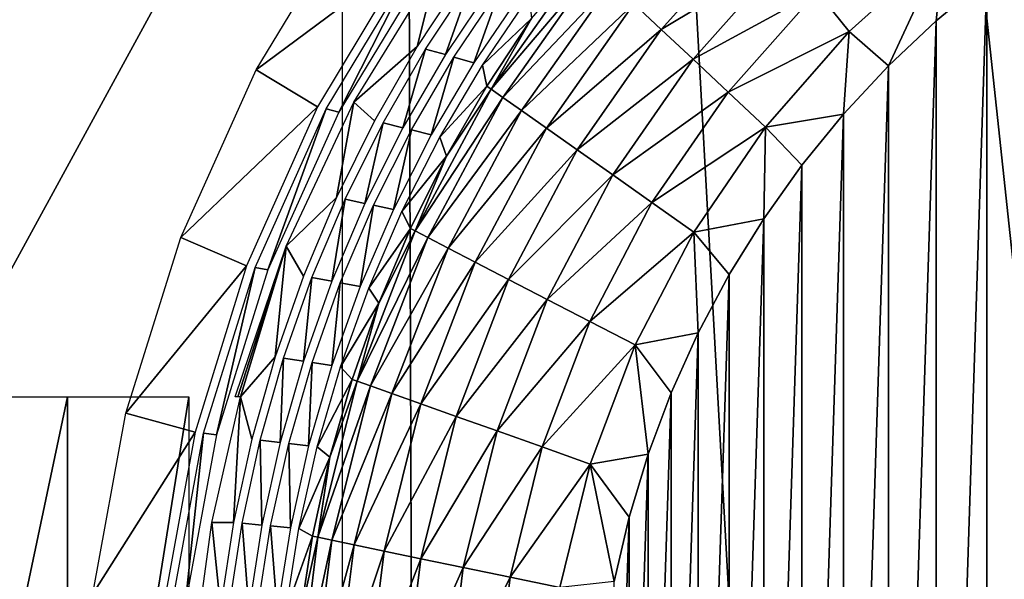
# Model space of a CAD drawing. Header units: millimetres. Extents: x -68 to 68, y 0 to 255.
# Tile 30 of 217: x -23.13 to -21.2, y 17.94 to 19.05. Entities that reach past the tile are written whole.
import ezdxf

# ---------------------------------------------------------------- set-up
doc = ezdxf.new("R2010")
doc.units = ezdxf.units.MM
doc.header["$LTSCALE"] = 41.718519
for name, color, linetype in [('5', 7, 'CONTINUOUS'), ('56', 7, 'CONTINUOUS'), ('74', 7, 'CONTINUOUS'), ('75', 7, 'CONTINUOUS'), ('77', 7, 'CONTINUOUS'), ('80', 7, 'CONTINUOUS')]:
    doc.layers.add(name, color=color, linetype=linetype)

msp = doc.modelspace()

# ---------------------------------------------------------------- linework, layer by layer
at = {"layer": '5', "color": 7, "linetype": 'Continuous', "true_color": 0xf5f5f5}
for points in [[(-22.4052, 30, 63.6731), (-25.4555, 30, 62.5162), (-22.303, 0.2869, 62.3328), (-22.4052, 30, 63.6731)], [(-22.303, 0.2869, 62.3328), (-25.4555, 30, 62.5162), (-23.826, 0.2869, 61.7666), (-22.303, 0.2869, 62.3328)], [(-19.3025, 30, 64.6812), (-22.4052, 30, 63.6731), (-19.2176, 0.2869, 63.352), (-19.3025, 30, 64.6812)], [(-19.2176, 0.2869, 63.352), (-22.4052, 30, 63.6731), (-20.7666, 0.2869, 62.8613), (-19.2176, 0.2869, 63.352)], [(-20.7666, 0.2869, 62.8613), (-22.4052, 30, 63.6731), (-22.303, 0.2869, 62.3328), (-20.7666, 0.2869, 62.8613)]]:
    msp.add_3dface(points, dxfattribs=at)
at = {"layer": '56', "linetype": 'Continuous'}
for points in [[(-27, 11.5, -69.5), (-26, 27, -69.5), (-22.5, 19.75, -69.5), (-27, 11.5, -69.5)], [(-22.5, 14.75, -69.5), (-27, 11.5, -69.5), (-22.5, 19.75, -69.5), (-22.5, 14.75, -69.5)]]:
    msp.add_3dface(points, dxfattribs=at)
at = {"layer": '74', "color": 7, "linetype": 'Continuous'}
for points in [[(-21.2301, 19.1266, -101.4), (-21.1251, 19.2025, -101.4), (-21.2301, 15.9798, -101.4), (-21.2301, 19.1266, -101.4)], [(-21.2301, 15.9798, -101.4), (-21.1251, 19.2025, -101.4), (-21.1251, 15.9039, -101.4), (-21.2301, 15.9798, -101.4)], [(-21.33, 19.0439, -101.4), (-21.2301, 19.1266, -101.4), (-21.33, 16.0625, -101.4), (-21.33, 19.0439, -101.4)], [(-21.33, 16.0625, -101.4), (-21.2301, 19.1266, -101.4), (-21.2301, 15.9798, -101.4), (-21.33, 16.0625, -101.4)], [(-21.4243, 18.955, -101.4), (-21.33, 19.0439, -101.4), (-21.4243, 16.1514, -101.4), (-21.4243, 18.955, -101.4)], [(-21.4243, 16.1514, -101.4), (-21.33, 19.0439, -101.4), (-21.33, 16.0625, -101.4), (-21.4243, 16.1514, -101.4)], [(-21.5125, 18.8601, -101.4), (-21.4243, 18.955, -101.4), (-21.5125, 16.2462, -101.4), (-21.5125, 18.8601, -101.4)], [(-21.5125, 16.2462, -101.4), (-21.4243, 18.955, -101.4), (-21.4243, 16.1514, -101.4), (-21.5125, 16.2462, -101.4)], [(-21.5945, 18.7596, -101.4), (-21.5125, 18.8601, -101.4), (-21.5945, 16.3467, -101.4), (-21.5945, 18.7596, -101.4)], [(-21.5945, 16.3467, -101.4), (-21.5125, 18.8601, -101.4), (-21.5125, 16.2462, -101.4), (-21.5945, 16.3467, -101.4)], [(-21.6697, 18.6541, -101.4), (-21.5945, 18.7596, -101.4), (-21.6697, 16.4523, -101.4), (-21.6697, 18.6541, -101.4)], [(-21.6697, 16.4523, -101.4), (-21.5945, 18.7596, -101.4), (-21.5945, 16.3467, -101.4), (-21.6697, 16.4523, -101.4)], [(-21.7378, 18.5439, -101.4), (-21.6697, 18.6541, -101.4), (-21.7378, 16.5625, -101.4), (-21.7378, 18.5439, -101.4)], [(-21.7378, 16.5625, -101.4), (-21.6697, 18.6541, -101.4), (-21.6697, 16.4523, -101.4), (-21.7378, 16.5625, -101.4)], [(-21.7987, 18.4294, -101.4), (-21.7378, 18.5439, -101.4), (-21.7987, 16.677, -101.4), (-21.7987, 18.4294, -101.4)], [(-21.7987, 16.677, -101.4), (-21.7378, 18.5439, -101.4), (-21.7378, 16.5625, -101.4), (-21.7987, 16.677, -101.4)], [(-21.852, 18.3113, -101.4), (-21.7987, 18.4294, -101.4), (-21.852, 16.7951, -101.4), (-21.852, 18.3113, -101.4)], [(-21.852, 16.7951, -101.4), (-21.7987, 18.4294, -101.4), (-21.7987, 16.677, -101.4), (-21.852, 16.7951, -101.4)], [(-21.8974, 18.1899, -101.4), (-21.852, 18.3113, -101.4), (-21.8974, 16.9165, -101.4), (-21.8974, 18.1899, -101.4)], [(-21.8974, 16.9165, -101.4), (-21.852, 18.3113, -101.4), (-21.852, 16.7951, -101.4), (-21.8974, 16.9165, -101.4)], [(-21.9349, 18.0658, -101.4), (-21.8974, 18.1899, -101.4), (-21.9349, 17.0405, -101.4), (-21.9349, 18.0658, -101.4)], [(-21.9349, 17.0405, -101.4), (-21.8974, 18.1899, -101.4), (-21.8974, 16.9165, -101.4), (-21.9349, 17.0405, -101.4)], [(-21.9642, 17.9396, -101.4), (-21.9349, 18.0658, -101.4), (-21.9642, 17.1667, -101.4), (-21.9642, 17.9396, -101.4)], [(-21.9642, 17.1667, -101.4), (-21.9349, 18.0658, -101.4), (-21.9349, 17.0405, -101.4), (-21.9642, 17.1667, -101.4)]]:
    msp.add_3dface(points, dxfattribs=at)
at = {"layer": '75', "color": 7, "linetype": 'Continuous'}
for points in [[(-22.669, 18.9473, -71.4), (-22.4816, 19.2575, -71.4), (-22.3716, 19.1685, -81.5), (-22.669, 18.9473, -71.4)], [(-22.5481, 18.8743, -81.5), (-22.669, 18.9473, -71.4), (-22.3716, 19.1685, -81.5), (-22.5481, 18.8743, -81.5)], [(-22.5313, 18.8703, -82.7), (-22.3548, 19.1633, -82.7), (-22.5061, 18.8642, -84.5), (-22.5313, 18.8703, -82.7)], [(-22.5061, 18.8642, -84.5), (-22.3548, 19.1633, -82.7), (-22.3297, 19.1555, -84.5), (-22.5061, 18.8642, -84.5)], [(-22.3129, 19.1502, -85.7), (-22.3524, 18.993, -89.5), (-22.4769, 18.8833, -85.7), (-22.3129, 19.1502, -85.7)], [(-22.2599, 19.1335, -89.5), (-22.3524, 18.993, -89.5), (-22.3129, 19.1502, -85.7), (-22.2599, 19.1335, -89.5)], [(-22.2431, 19.1282, -90.7), (-22.2965, 18.9772, -93.5), (-22.3356, 18.9883, -90.7), (-22.2431, 19.1282, -90.7)], [(-22.204, 19.1158, -93.5), (-22.2965, 18.9772, -93.5), (-22.2431, 19.1282, -90.7), (-22.204, 19.1158, -93.5)], [(-22.1873, 19.1104, -94.7), (-22.2406, 18.9612, -97.5), (-22.2797, 18.9724, -94.7), (-22.1873, 19.1104, -94.7)], [(-22.1482, 19.0978, -97.5), (-22.2406, 18.9612, -97.5), (-22.1873, 19.1104, -94.7), (-22.1482, 19.0978, -97.5)], [(-22.1314, 19.0923, -98.7), (-22.1268, 19.0482, -100.8084), (-22.2238, 18.9563, -98.7), (-22.1314, 19.0923, -98.7)], [(-22.1268, 19.0482, -100.8084), (-22.2148, 18.9154, -100.8084), (-22.2238, 18.9563, -98.7), (-22.1268, 19.0482, -100.8084)], [(-22.3524, 18.993, -89.5), (-22.4362, 18.847, -89.5), (-22.4769, 18.8833, -85.7), (-22.3524, 18.993, -89.5)], [(-22.3356, 18.9883, -90.7), (-22.3803, 18.8331, -93.5), (-22.4194, 18.8428, -90.7), (-22.3356, 18.9883, -90.7)], [(-22.2965, 18.9772, -93.5), (-22.3803, 18.8331, -93.5), (-22.3356, 18.9883, -90.7), (-22.2965, 18.9772, -93.5)], [(-22.2797, 18.9724, -94.7), (-22.3243, 18.819, -97.5), (-22.3635, 18.8289, -94.7), (-22.2797, 18.9724, -94.7)], [(-22.2406, 18.9612, -97.5), (-22.3243, 18.819, -97.5), (-22.2797, 18.9724, -94.7), (-22.2406, 18.9612, -97.5)], [(-22.8177, 18.617, -71.4), (-22.669, 18.9473, -71.4), (-22.5481, 18.8743, -81.5), (-22.8177, 18.617, -71.4)], [(-22.2238, 18.9563, -98.7), (-22.2148, 18.9154, -100.8084), (-22.3075, 18.8148, -98.7), (-22.2238, 18.9563, -98.7)], [(-22.2148, 18.9154, -100.8084), (-22.2944, 18.7773, -100.8084), (-22.3075, 18.8148, -98.7), (-22.2148, 18.9154, -100.8084)], [(-22.6881, 18.5611, -81.5), (-22.8177, 18.617, -71.4), (-22.5481, 18.8743, -81.5), (-22.6881, 18.5611, -81.5)], [(-22.6713, 18.5581, -82.7), (-22.5313, 18.8703, -82.7), (-22.6461, 18.5536, -84.5), (-22.6713, 18.5581, -82.7)], [(-22.6461, 18.5536, -84.5), (-22.5313, 18.8703, -82.7), (-22.5061, 18.8642, -84.5), (-22.6461, 18.5536, -84.5)], [(-22.4769, 18.8833, -85.7), (-22.5109, 18.6961, -89.5), (-22.61, 18.5998, -85.7), (-22.4769, 18.8833, -85.7)], [(-22.4362, 18.847, -89.5), (-22.5109, 18.6961, -89.5), (-22.4769, 18.8833, -85.7), (-22.4362, 18.847, -89.5)], [(-22.4194, 18.8428, -90.7), (-22.455, 18.684, -93.5), (-22.4941, 18.6925, -90.7), (-22.4194, 18.8428, -90.7)], [(-22.3803, 18.8331, -93.5), (-22.455, 18.684, -93.5), (-22.4194, 18.8428, -90.7), (-22.3803, 18.8331, -93.5)], [(-22.3635, 18.8289, -94.7), (-22.399, 18.6719, -97.5), (-22.4382, 18.6804, -94.7), (-22.3635, 18.8289, -94.7)], [(-22.3243, 18.819, -97.5), (-22.399, 18.6719, -97.5), (-22.3635, 18.8289, -94.7), (-22.3243, 18.819, -97.5)], [(-22.3075, 18.8148, -98.7), (-22.2944, 18.7773, -100.8084), (-22.3822, 18.6682, -98.7), (-22.3075, 18.8148, -98.7)], [(-22.2944, 18.7773, -100.8084), (-22.3654, 18.6347, -100.8084), (-22.3822, 18.6682, -98.7), (-22.2944, 18.7773, -100.8084)], [(-22.5109, 18.6961, -89.5), (-22.5762, 18.5409, -89.5), (-22.61, 18.5998, -85.7), (-22.5109, 18.6961, -89.5)], [(-22.4941, 18.6925, -90.7), (-22.5203, 18.5307, -93.5), (-22.5594, 18.5379, -90.7), (-22.4941, 18.6925, -90.7)], [(-22.455, 18.684, -93.5), (-22.5203, 18.5307, -93.5), (-22.4941, 18.6925, -90.7), (-22.455, 18.684, -93.5)], [(-22.4382, 18.6804, -94.7), (-22.4644, 18.5203, -97.5), (-22.5035, 18.5276, -94.7), (-22.4382, 18.6804, -94.7)], [(-22.399, 18.6719, -97.5), (-22.4644, 18.5203, -97.5), (-22.4382, 18.6804, -94.7), (-22.399, 18.6719, -97.5)], [(-22.3822, 18.6682, -98.7), (-22.3654, 18.6347, -100.8084), (-22.4476, 18.5172, -98.7), (-22.3822, 18.6682, -98.7)], [(-22.3654, 18.6347, -100.8084), (-22.4274, 18.4879, -100.8084), (-22.4476, 18.5172, -98.7), (-22.3654, 18.6347, -100.8084)], [(-22.9255, 18.2712, -71.4), (-22.8177, 18.617, -71.4), (-22.6881, 18.5611, -81.5), (-22.9255, 18.2712, -71.4)], [(-22.7107, 18.3032, -85.7), (-22.61, 18.5998, -85.7), (-22.7052, 18.3032, -86.0773), (-22.7107, 18.3032, -85.7)], [(-22.7052, 18.3032, -86.0773), (-22.61, 18.5998, -85.7), (-22.6997, 18.3032, -86.454), (-22.7052, 18.3032, -86.0773)], [(-22.61, 18.5998, -85.7), (-22.6319, 18.382, -89.5), (-22.6997, 18.3032, -86.454), (-22.61, 18.5998, -85.7)], [(-22.5762, 18.5409, -89.5), (-22.6319, 18.382, -89.5), (-22.61, 18.5998, -85.7), (-22.5762, 18.5409, -89.5)], [(-22.7896, 18.2333, -81.5), (-22.9255, 18.2712, -71.4), (-22.6881, 18.5611, -81.5), (-22.7896, 18.2333, -81.5)], [(-22.7728, 18.2313, -82.7), (-22.6713, 18.5581, -82.7), (-22.7476, 18.2283, -84.5), (-22.7728, 18.2313, -82.7)], [(-22.7476, 18.2283, -84.5), (-22.6713, 18.5581, -82.7), (-22.6461, 18.5536, -84.5), (-22.7476, 18.2283, -84.5)], [(-22.5594, 18.5379, -90.7), (-22.576, 18.3736, -93.5), (-22.6151, 18.3795, -90.7), (-22.5594, 18.5379, -90.7)], [(-22.5203, 18.5307, -93.5), (-22.576, 18.3736, -93.5), (-22.5594, 18.5379, -90.7), (-22.5203, 18.5307, -93.5)], [(-22.5035, 18.5276, -94.7), (-22.5201, 18.365, -97.5), (-22.5592, 18.371, -94.7), (-22.5035, 18.5276, -94.7)], [(-22.4644, 18.5203, -97.5), (-22.5201, 18.365, -97.5), (-22.5035, 18.5276, -94.7), (-22.4644, 18.5203, -97.5)], [(-22.4476, 18.5172, -98.7), (-22.4274, 18.4879, -100.8084), (-22.5033, 18.3624, -98.7), (-22.4476, 18.5172, -98.7)], [(-22.4274, 18.4879, -100.8084), (-22.4804, 18.3376, -100.8084), (-22.5033, 18.3624, -98.7), (-22.4274, 18.4879, -100.8084)], [(-22.6319, 18.382, -89.5), (-22.6778, 18.22, -89.5), (-22.6997, 18.3032, -86.454), (-22.6319, 18.382, -89.5)], [(-22.6151, 18.3795, -90.7), (-22.6219, 18.2133, -93.5), (-22.661, 18.218, -90.7), (-22.6151, 18.3795, -90.7)], [(-22.576, 18.3736, -93.5), (-22.6219, 18.2133, -93.5), (-22.6151, 18.3795, -90.7), (-22.576, 18.3736, -93.5)], [(-22.5592, 18.371, -94.7), (-22.566, 18.2065, -97.5), (-22.6051, 18.2113, -94.7), (-22.5592, 18.371, -94.7)], [(-22.5201, 18.365, -97.5), (-22.566, 18.2065, -97.5), (-22.5592, 18.371, -94.7), (-22.5201, 18.365, -97.5)], [(-22.5033, 18.3624, -98.7), (-22.4804, 18.3376, -100.8084), (-22.5492, 18.2044, -98.7), (-22.5033, 18.3624, -98.7)], [(-22.4804, 18.3376, -100.8084), (-22.5239, 18.1843, -100.8084), (-22.5492, 18.2044, -98.7), (-22.4804, 18.3376, -100.8084)], [(-22.6997, 18.3032, -86.454), (-22.7136, 18.0555, -89.5), (-22.7564, 18.0556, -86.4831), (-22.6997, 18.3032, -86.454)], [(-22.6778, 18.22, -89.5), (-22.7136, 18.0555, -89.5), (-22.6997, 18.3032, -86.454), (-22.6778, 18.22, -89.5)], [(-22.9908, 17.9148, -71.4), (-22.9255, 18.2712, -71.4), (-22.7896, 18.2333, -81.5), (-22.9908, 17.9148, -71.4)], [(-22.851, 17.8957, -81.5), (-22.9908, 17.9148, -71.4), (-22.7896, 18.2333, -81.5), (-22.851, 17.8957, -81.5)], [(-22.8343, 17.8947, -82.7), (-22.7728, 18.2313, -82.7), (-22.8091, 17.8933, -84.5), (-22.8343, 17.8947, -82.7)], [(-22.8091, 17.8933, -84.5), (-22.7728, 18.2313, -82.7), (-22.7476, 18.2283, -84.5), (-22.8091, 17.8933, -84.5)], [(-22.661, 18.218, -90.7), (-22.6577, 18.0505, -93.5), (-22.6968, 18.054, -90.7), (-22.661, 18.218, -90.7)], [(-22.6219, 18.2133, -93.5), (-22.6577, 18.0505, -93.5), (-22.661, 18.218, -90.7), (-22.6219, 18.2133, -93.5)], [(-22.6051, 18.2113, -94.7), (-22.6018, 18.0454, -97.5), (-22.641, 18.049, -94.7), (-22.6051, 18.2113, -94.7)], [(-22.566, 18.2065, -97.5), (-22.6018, 18.0454, -97.5), (-22.6051, 18.2113, -94.7), (-22.566, 18.2065, -97.5)], [(-22.5492, 18.2044, -98.7), (-22.5239, 18.1843, -100.8084), (-22.5851, 18.0439, -98.7), (-22.5492, 18.2044, -98.7)], [(-22.5239, 18.1843, -100.8084), (-22.558, 18.0286, -100.8084), (-22.5851, 18.0439, -98.7), (-22.5239, 18.1843, -100.8084)], [(-22.7564, 18.0556, -86.4831), (-22.7393, 17.8891, -89.5), (-22.7904, 17.8051, -86.5006), (-22.7564, 18.0556, -86.4831)], [(-22.7136, 18.0555, -89.5), (-22.7393, 17.8891, -89.5), (-22.7564, 18.0556, -86.4831), (-22.7136, 18.0555, -89.5)], [(-22.6968, 18.054, -90.7), (-22.6834, 17.8858, -93.5), (-22.7225, 17.8881, -90.7), (-22.6968, 18.054, -90.7)], [(-22.6577, 18.0505, -93.5), (-22.6834, 17.8858, -93.5), (-22.6968, 18.054, -90.7), (-22.6577, 18.0505, -93.5)], [(-22.641, 18.049, -94.7), (-22.6276, 17.8824, -97.5), (-22.6667, 17.8848, -94.7), (-22.641, 18.049, -94.7)], [(-22.6018, 18.0454, -97.5), (-22.6276, 17.8824, -97.5), (-22.641, 18.049, -94.7), (-22.6018, 18.0454, -97.5)], [(-22.5851, 18.0439, -98.7), (-22.558, 18.0286, -100.8084), (-22.6108, 17.8814, -98.7), (-22.5851, 18.0439, -98.7)], [(-22.558, 18.0286, -100.8084), (-22.5824, 17.8711, -100.8084), (-22.6108, 17.8814, -98.7), (-22.558, 18.0286, -100.8084)]]:
    msp.add_3dface(points, dxfattribs=at)
at = {"layer": '77', "color": 7, "linetype": 'Continuous'}
for points in [[(-21.6786, 19.2415, -101.2623), (-21.8715, 19.0265, -101.2623), (-21.9257, 19.0771, -101.1895), (-21.6786, 19.2415, -101.2623)], [(-21.6786, 19.2415, -101.2623), (-21.6246, 19.1749, -101.3213), (-21.8715, 19.0265, -101.2623), (-21.6786, 19.2415, -101.2623)], [(-21.6246, 19.1749, -101.3213), (-21.8089, 18.968, -101.3213), (-21.8715, 19.0265, -101.2623), (-21.6246, 19.1749, -101.3213)], [(-21.6246, 19.1749, -101.3213), (-21.5648, 19.1014, -101.3647), (-21.8089, 18.968, -101.3213), (-21.6246, 19.1749, -101.3213)], [(-21.3148, 19.1905, -101.3912), (-21.5012, 19.0231, -101.3912), (-21.5648, 19.1014, -101.3647), (-21.3148, 19.1905, -101.3912)], [(-21.3148, 19.1905, -101.3912), (-21.4243, 18.955, -101.4), (-21.5012, 19.0231, -101.3912), (-21.3148, 19.1905, -101.3912)], [(-21.33, 19.0439, -101.4), (-21.4243, 18.955, -101.4), (-21.3148, 19.1905, -101.3912), (-21.33, 19.0439, -101.4)], [(-21.2301, 19.1266, -101.4), (-21.33, 19.0439, -101.4), (-21.3148, 19.1905, -101.3912), (-21.2301, 19.1266, -101.4)], [(-22.1268, 19.0482, -100.8084), (-22.0232, 19.1683, -100.9115), (-22.2063, 18.9094, -100.9115), (-22.1268, 19.0482, -100.8084)], [(-22.0232, 19.1683, -100.9115), (-22.0027, 19.1491, -101.0114), (-22.2063, 18.9094, -100.9115), (-22.0232, 19.1683, -100.9115)], [(-22.0027, 19.1491, -101.0114), (-22.1833, 18.8931, -101.0114), (-22.2063, 18.9094, -100.9115), (-22.0027, 19.1491, -101.0114)], [(-22.0027, 19.1491, -101.0114), (-21.9698, 19.1184, -101.105), (-22.1833, 18.8931, -101.0114), (-22.0027, 19.1491, -101.0114)], [(-21.9698, 19.1184, -101.105), (-22.1466, 18.8672, -101.105), (-22.1833, 18.8931, -101.0114), (-21.9698, 19.1184, -101.105)], [(-21.9698, 19.1184, -101.105), (-21.9257, 19.0771, -101.1895), (-22.1466, 18.8672, -101.105), (-21.9698, 19.1184, -101.105)], [(-21.5648, 19.1014, -101.3647), (-21.7398, 18.9034, -101.3647), (-21.8089, 18.968, -101.3213), (-21.5648, 19.1014, -101.3647)], [(-21.5648, 19.1014, -101.3647), (-21.5012, 19.0231, -101.3912), (-21.7398, 18.9034, -101.3647), (-21.5648, 19.1014, -101.3647)], [(-21.9257, 19.0771, -101.1895), (-22.0973, 18.8324, -101.1895), (-22.1466, 18.8672, -101.105), (-21.9257, 19.0771, -101.1895)], [(-21.9257, 19.0771, -101.1895), (-21.8715, 19.0265, -101.2623), (-22.0973, 18.8324, -101.1895), (-21.9257, 19.0771, -101.1895)], [(-22.2148, 18.9154, -100.8084), (-22.1268, 19.0482, -100.8084), (-22.2063, 18.9094, -100.9115), (-22.2148, 18.9154, -100.8084)], [(-21.8715, 19.0265, -101.2623), (-22.0368, 18.7896, -101.2623), (-22.0973, 18.8324, -101.1895), (-21.8715, 19.0265, -101.2623)], [(-21.8715, 19.0265, -101.2623), (-21.8089, 18.968, -101.3213), (-22.0368, 18.7896, -101.2623), (-21.8715, 19.0265, -101.2623)], [(-21.5012, 19.0231, -101.3912), (-21.6663, 18.8345, -101.3912), (-21.7398, 18.9034, -101.3647), (-21.5012, 19.0231, -101.3912)], [(-21.5012, 19.0231, -101.3912), (-21.5125, 18.8601, -101.4), (-21.6663, 18.8345, -101.3912), (-21.5012, 19.0231, -101.3912)], [(-21.4243, 18.955, -101.4), (-21.5125, 18.8601, -101.4), (-21.5012, 19.0231, -101.3912), (-21.4243, 18.955, -101.4)], [(-21.8089, 18.968, -101.3213), (-21.9669, 18.7402, -101.3213), (-22.0368, 18.7896, -101.2623), (-21.8089, 18.968, -101.3213)], [(-21.8089, 18.968, -101.3213), (-21.7398, 18.9034, -101.3647), (-21.9669, 18.7402, -101.3213), (-21.8089, 18.968, -101.3213)], [(-22.2944, 18.7773, -100.8084), (-22.2063, 18.9094, -100.9115), (-22.3561, 18.6299, -100.9115), (-22.2944, 18.7773, -100.8084)], [(-22.2063, 18.9094, -100.9115), (-22.1833, 18.8931, -101.0114), (-22.3561, 18.6299, -100.9115), (-22.2063, 18.9094, -100.9115)], [(-22.2944, 18.7773, -100.8084), (-22.2148, 18.9154, -100.8084), (-22.2063, 18.9094, -100.9115), (-22.2944, 18.7773, -100.8084)], [(-22.1833, 18.8931, -101.0114), (-22.3312, 18.6169, -101.0114), (-22.3561, 18.6299, -100.9115), (-22.1833, 18.8931, -101.0114)], [(-22.1833, 18.8931, -101.0114), (-22.1466, 18.8672, -101.105), (-22.3312, 18.6169, -101.0114), (-22.1833, 18.8931, -101.0114)], [(-21.7398, 18.9034, -101.3647), (-21.8898, 18.6857, -101.3647), (-21.9669, 18.7402, -101.3213), (-21.7398, 18.9034, -101.3647)], [(-21.7398, 18.9034, -101.3647), (-21.6663, 18.8345, -101.3912), (-21.8898, 18.6857, -101.3647), (-21.7398, 18.9034, -101.3647)], [(-22.1466, 18.8672, -101.105), (-22.2914, 18.5963, -101.105), (-22.3312, 18.6169, -101.0114), (-22.1466, 18.8672, -101.105)], [(-22.1466, 18.8672, -101.105), (-22.0973, 18.8324, -101.1895), (-22.2914, 18.5963, -101.105), (-22.1466, 18.8672, -101.105)], [(-21.5125, 18.8601, -101.4), (-21.5945, 18.7596, -101.4), (-21.6663, 18.8345, -101.3912), (-21.5125, 18.8601, -101.4)], [(-22.0973, 18.8324, -101.1895), (-22.2378, 18.5685, -101.1895), (-22.2914, 18.5963, -101.105), (-22.0973, 18.8324, -101.1895)], [(-22.0973, 18.8324, -101.1895), (-22.0368, 18.7896, -101.2623), (-22.2378, 18.5685, -101.1895), (-22.0973, 18.8324, -101.1895)], [(-21.6663, 18.8345, -101.3912), (-21.8076, 18.6276, -101.3912), (-21.8898, 18.6857, -101.3647), (-21.6663, 18.8345, -101.3912)], [(-21.6663, 18.8345, -101.3912), (-21.6697, 18.6541, -101.4), (-21.8076, 18.6276, -101.3912), (-21.6663, 18.8345, -101.3912)], [(-21.5945, 18.7596, -101.4), (-21.6697, 18.6541, -101.4), (-21.6663, 18.8345, -101.3912), (-21.5945, 18.7596, -101.4)], [(-22.0368, 18.7896, -101.2623), (-22.1721, 18.5344, -101.2623), (-22.2378, 18.5685, -101.1895), (-22.0368, 18.7896, -101.2623)], [(-22.0368, 18.7896, -101.2623), (-21.9669, 18.7402, -101.3213), (-22.1721, 18.5344, -101.2623), (-22.0368, 18.7896, -101.2623)], [(-22.3654, 18.6347, -100.8084), (-22.2944, 18.7773, -100.8084), (-22.3561, 18.6299, -100.9115), (-22.3654, 18.6347, -100.8084)], [(-21.9669, 18.7402, -101.3213), (-22.0962, 18.495, -101.3213), (-22.1721, 18.5344, -101.2623), (-21.9669, 18.7402, -101.3213)], [(-21.9669, 18.7402, -101.3213), (-21.8898, 18.6857, -101.3647), (-22.0962, 18.495, -101.3213), (-21.9669, 18.7402, -101.3213)], [(-21.8898, 18.6857, -101.3647), (-22.0124, 18.4516, -101.3647), (-22.0962, 18.495, -101.3213), (-21.8898, 18.6857, -101.3647)], [(-21.8898, 18.6857, -101.3647), (-21.8076, 18.6276, -101.3912), (-22.0124, 18.4516, -101.3647), (-21.8898, 18.6857, -101.3647)], [(-21.6697, 18.6541, -101.4), (-21.7378, 18.5439, -101.4), (-21.8076, 18.6276, -101.3912), (-21.6697, 18.6541, -101.4)], [(-22.4274, 18.4879, -100.8084), (-22.3654, 18.6347, -100.8084), (-22.3561, 18.6299, -100.9115), (-22.4274, 18.4879, -100.8084)], [(-22.4274, 18.4879, -100.8084), (-22.3561, 18.6299, -100.9115), (-22.4706, 18.3341, -100.9115), (-22.4274, 18.4879, -100.8084)], [(-22.3561, 18.6299, -100.9115), (-22.3312, 18.6169, -101.0114), (-22.4706, 18.3341, -100.9115), (-22.3561, 18.6299, -100.9115)], [(-22.3312, 18.6169, -101.0114), (-22.4441, 18.3247, -101.0114), (-22.4706, 18.3341, -100.9115), (-22.3312, 18.6169, -101.0114)], [(-22.3312, 18.6169, -101.0114), (-22.2914, 18.5963, -101.105), (-22.4441, 18.3247, -101.0114), (-22.3312, 18.6169, -101.0114)], [(-21.8076, 18.6276, -101.3912), (-21.9232, 18.4053, -101.3912), (-22.0124, 18.4516, -101.3647), (-21.8076, 18.6276, -101.3912)], [(-21.8076, 18.6276, -101.3912), (-21.7987, 18.4294, -101.4), (-21.9232, 18.4053, -101.3912), (-21.8076, 18.6276, -101.3912)], [(-21.7378, 18.5439, -101.4), (-21.7987, 18.4294, -101.4), (-21.8076, 18.6276, -101.3912), (-21.7378, 18.5439, -101.4)], [(-22.2914, 18.5963, -101.105), (-22.4019, 18.3097, -101.105), (-22.4441, 18.3247, -101.0114), (-22.2914, 18.5963, -101.105)], [(-22.2914, 18.5963, -101.105), (-22.2378, 18.5685, -101.1895), (-22.4019, 18.3097, -101.105), (-22.2914, 18.5963, -101.105)], [(-22.2378, 18.5685, -101.1895), (-22.3451, 18.2894, -101.1895), (-22.4019, 18.3097, -101.105), (-22.2378, 18.5685, -101.1895)], [(-22.2378, 18.5685, -101.1895), (-22.1721, 18.5344, -101.2623), (-22.3451, 18.2894, -101.1895), (-22.2378, 18.5685, -101.1895)], [(-22.1721, 18.5344, -101.2623), (-22.2754, 18.2646, -101.2623), (-22.3451, 18.2894, -101.1895), (-22.1721, 18.5344, -101.2623)], [(-22.1721, 18.5344, -101.2623), (-22.0962, 18.495, -101.3213), (-22.2754, 18.2646, -101.2623), (-22.1721, 18.5344, -101.2623)], [(-22.4804, 18.3376, -100.8084), (-22.4274, 18.4879, -100.8084), (-22.4706, 18.3341, -100.9115), (-22.4804, 18.3376, -100.8084)], [(-22.0962, 18.495, -101.3213), (-22.1949, 18.236, -101.3213), (-22.2754, 18.2646, -101.2623), (-22.0962, 18.495, -101.3213)], [(-22.0962, 18.495, -101.3213), (-22.0124, 18.4516, -101.3647), (-22.1949, 18.236, -101.3213), (-22.0962, 18.495, -101.3213)], [(-22.0124, 18.4516, -101.3647), (-22.106, 18.2044, -101.3647), (-22.1949, 18.236, -101.3213), (-22.0124, 18.4516, -101.3647)], [(-22.0124, 18.4516, -101.3647), (-21.9232, 18.4053, -101.3912), (-22.106, 18.2044, -101.3647), (-22.0124, 18.4516, -101.3647)], [(-21.7987, 18.4294, -101.4), (-21.852, 18.3113, -101.4), (-21.9232, 18.4053, -101.3912), (-21.7987, 18.4294, -101.4)], [(-21.9232, 18.4053, -101.3912), (-22.0114, 18.1707, -101.3912), (-22.106, 18.2044, -101.3647), (-21.9232, 18.4053, -101.3912)], [(-21.9232, 18.4053, -101.3912), (-21.8974, 18.1899, -101.4), (-22.0114, 18.1707, -101.3912), (-21.9232, 18.4053, -101.3912)], [(-21.852, 18.3113, -101.4), (-21.8974, 18.1899, -101.4), (-21.9232, 18.4053, -101.3912), (-21.852, 18.3113, -101.4)], [(-22.5239, 18.1843, -100.8084), (-22.4706, 18.3341, -100.9115), (-22.5478, 18.0265, -100.9115), (-22.5239, 18.1843, -100.8084)], [(-22.4706, 18.3341, -100.9115), (-22.4441, 18.3247, -101.0114), (-22.5478, 18.0265, -100.9115), (-22.4706, 18.3341, -100.9115)], [(-22.4441, 18.3247, -101.0114), (-22.5204, 18.0208, -101.0114), (-22.5478, 18.0265, -100.9115), (-22.4441, 18.3247, -101.0114)], [(-22.5239, 18.1843, -100.8084), (-22.4804, 18.3376, -100.8084), (-22.4706, 18.3341, -100.9115), (-22.5239, 18.1843, -100.8084)], [(-22.4441, 18.3247, -101.0114), (-22.4019, 18.3097, -101.105), (-22.5204, 18.0208, -101.0114), (-22.4441, 18.3247, -101.0114)], [(-22.4019, 18.3097, -101.105), (-22.4765, 18.0117, -101.105), (-22.5204, 18.0208, -101.0114), (-22.4019, 18.3097, -101.105)], [(-22.4019, 18.3097, -101.105), (-22.3451, 18.2894, -101.1895), (-22.4765, 18.0117, -101.105), (-22.4019, 18.3097, -101.105)], [(-22.3451, 18.2894, -101.1895), (-22.4174, 17.9994, -101.1895), (-22.4765, 18.0117, -101.105), (-22.3451, 18.2894, -101.1895)], [(-22.3451, 18.2894, -101.1895), (-22.2754, 18.2646, -101.2623), (-22.4174, 17.9994, -101.1895), (-22.3451, 18.2894, -101.1895)], [(-22.2754, 18.2646, -101.2623), (-22.3451, 17.9843, -101.2623), (-22.4174, 17.9994, -101.1895), (-22.2754, 18.2646, -101.2623)], [(-22.2754, 18.2646, -101.2623), (-22.1949, 18.236, -101.3213), (-22.3451, 17.9843, -101.2623), (-22.2754, 18.2646, -101.2623)], [(-22.1949, 18.236, -101.3213), (-22.2615, 17.9669, -101.3213), (-22.3451, 17.9843, -101.2623), (-22.1949, 18.236, -101.3213)], [(-22.1949, 18.236, -101.3213), (-22.106, 18.2044, -101.3647), (-22.2615, 17.9669, -101.3213), (-22.1949, 18.236, -101.3213)], [(-22.106, 18.2044, -101.3647), (-22.1692, 17.9477, -101.3647), (-22.2615, 17.9669, -101.3213), (-22.106, 18.2044, -101.3647)], [(-22.106, 18.2044, -101.3647), (-22.0114, 18.1707, -101.3912), (-22.1692, 17.9477, -101.3647), (-22.106, 18.2044, -101.3647)], [(-21.8974, 18.1899, -101.4), (-21.9349, 18.0658, -101.4), (-22.0114, 18.1707, -101.3912), (-21.8974, 18.1899, -101.4)], [(-22.558, 18.0286, -100.8084), (-22.5239, 18.1843, -100.8084), (-22.5478, 18.0265, -100.9115), (-22.558, 18.0286, -100.8084)], [(-22.0114, 18.1707, -101.3912), (-22.0709, 17.9273, -101.3912), (-22.1692, 17.9477, -101.3647), (-22.0114, 18.1707, -101.3912)], [(-22.0114, 18.1707, -101.3912), (-21.9642, 17.9396, -101.4), (-22.0709, 17.9273, -101.3912), (-22.0114, 18.1707, -101.3912)], [(-21.9349, 18.0658, -101.4), (-21.9642, 17.9396, -101.4), (-22.0114, 18.1707, -101.3912), (-21.9349, 18.0658, -101.4)], [(-22.5824, 17.8711, -100.8084), (-22.5478, 18.0265, -100.9115), (-22.5867, 17.7118, -100.9115), (-22.5824, 17.8711, -100.8084)], [(-22.5478, 18.0265, -100.9115), (-22.5204, 18.0208, -101.0114), (-22.5867, 17.7118, -100.9115), (-22.5478, 18.0265, -100.9115)], [(-22.5204, 18.0208, -101.0114), (-22.5588, 17.7098, -101.0114), (-22.5867, 17.7118, -100.9115), (-22.5204, 18.0208, -101.0114)], [(-22.5824, 17.8711, -100.8084), (-22.558, 18.0286, -100.8084), (-22.5478, 18.0265, -100.9115), (-22.5824, 17.8711, -100.8084)], [(-22.5204, 18.0208, -101.0114), (-22.4765, 18.0117, -101.105), (-22.5588, 17.7098, -101.0114), (-22.5204, 18.0208, -101.0114)], [(-22.4765, 18.0117, -101.105), (-22.5141, 17.7068, -101.105), (-22.5588, 17.7098, -101.0114), (-22.4765, 18.0117, -101.105)], [(-22.4765, 18.0117, -101.105), (-22.4174, 17.9994, -101.1895), (-22.5141, 17.7068, -101.105), (-22.4765, 18.0117, -101.105)], [(-22.4174, 17.9994, -101.1895), (-22.4539, 17.7027, -101.1895), (-22.5141, 17.7068, -101.105), (-22.4174, 17.9994, -101.1895)], [(-22.4174, 17.9994, -101.1895), (-22.3451, 17.9843, -101.2623), (-22.4539, 17.7027, -101.1895), (-22.4174, 17.9994, -101.1895)], [(-22.3451, 17.9843, -101.2623), (-22.3802, 17.6976, -101.2623), (-22.4539, 17.7027, -101.1895), (-22.3451, 17.9843, -101.2623)], [(-22.3451, 17.9843, -101.2623), (-22.2615, 17.9669, -101.3213), (-22.3802, 17.6976, -101.2623), (-22.3451, 17.9843, -101.2623)], [(-22.2615, 17.9669, -101.3213), (-22.295, 17.6918, -101.3213), (-22.3802, 17.6976, -101.2623), (-22.2615, 17.9669, -101.3213)], [(-22.2615, 17.9669, -101.3213), (-22.1692, 17.9477, -101.3647), (-22.295, 17.6918, -101.3213), (-22.2615, 17.9669, -101.3213)], [(-22.1692, 17.9477, -101.3647), (-22.201, 17.6853, -101.3647), (-22.295, 17.6918, -101.3213), (-22.1692, 17.9477, -101.3647)], [(-22.1692, 17.9477, -101.3647), (-22.0709, 17.9273, -101.3912), (-22.201, 17.6853, -101.3647), (-22.1692, 17.9477, -101.3647)]]:
    msp.add_3dface(points, dxfattribs=at)
at = {"layer": '80', "color": 7, "linetype": 'Continuous'}
for points in [[(-23.3576, 18.3032, -84.7791), (-23.0406, 18.3032, -85.6302), (-23.3576, 16.8032, -84.7791), (-23.3576, 18.3032, -84.7791)], [(-23.3576, 16.8032, -84.7791), (-23.0406, 18.3032, -85.6302), (-23.0406, 16.8032, -85.6302), (-23.3576, 16.8032, -84.7791)], [(-22.8017, 18.3032, -86.5064), (-22.8017, 17.5532, -86.5064), (-23.0406, 16.8032, -85.6302), (-22.8017, 18.3032, -86.5064)], [(-23.0406, 18.3032, -85.6302), (-22.8017, 18.3032, -86.5064), (-23.0406, 16.8032, -85.6302), (-23.0406, 18.3032, -85.6302)]]:
    msp.add_3dface(points, dxfattribs=at)

doc.saveas('drawing.dxf')
